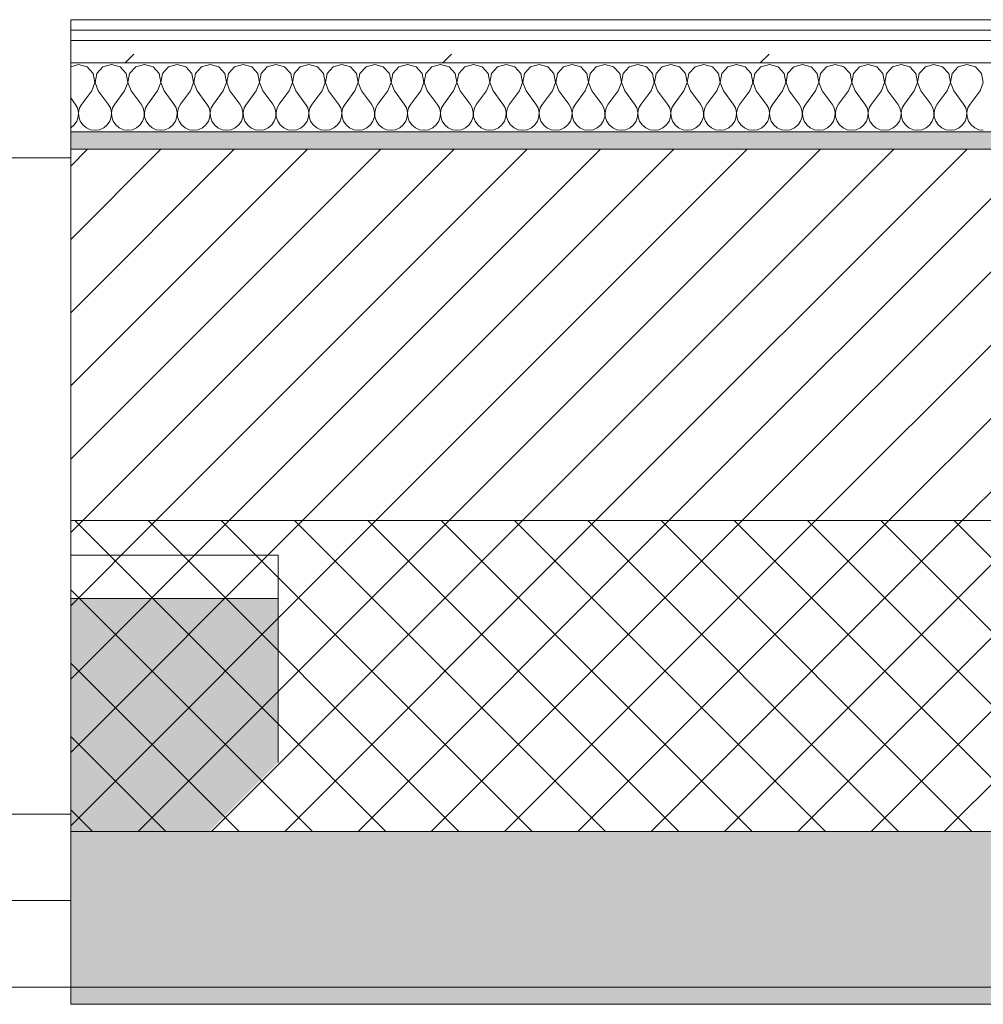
# Model space of a CAD drawing. Header units: millimetres. Extents: x -40968 to 11883, y -17757 to 4746.
# Tile 20 of 227: x -24196 to -23638, y -1699 to -1129. Entities that reach past the tile are written whole.
import ezdxf

# ---------------------------------------------------------------- set-up
doc = ezdxf.new("R2010")
doc.units = ezdxf.units.MM
doc.header["$MEASUREMENT"] = 0
doc.linetypes.add('Wipeout_Contour', pattern=[1000, 0, -1000])
for name, color, linetype in [('12_FAÇ_Façana', 7, 'Continuous'), ('Nuevo_08_E_Envans secs', 7, 'Continuous'), ('Ventanas Archicad', 7, 'Continuous')]:
    doc.layers.add(name, color=color, linetype=linetype)
for name, color, linetype, lineweight, true_color in [('12_FAÇ_Façana_Pluma_Nº__102', 7, 'Continuous', 5, 0xcccccc), ('12_FAÇ_Façana_Pluma_Nº__174', 7, 'Continuous', 13, 0xe4ad2c), ('12_FAÇ_Façana_Pluma_Nº__176', 7, 'Continuous', 15, 0x93a0c6), ('12_FAÇ_Façana_Pluma_Nº__43', 7, 'Continuous', 5, 0xa4a4a6), ('Nuevo_08_E_Envans secs_Pluma_Nº__102', 7, 'Continuous', 5, 0xcccccc), ('Nuevo_08_E_Envans secs_Pluma_Nº__171', 171, 'Continuous', 13, 0xaaaaff), ('Nuevo_08_E_Envans secs_Pluma_Nº__177', 7, 'Continuous', 15, 0xf7e046), ('Ventanas Archicad_Pluma_Nº__23', 7, 'Continuous', 5, 0xa4a4a6), ('Ventanas Archicad_Pluma_Nº__3', 7, 'Continuous', 5, 0xa4a4a4), ('Ventanas Archicad_Pluma_Nº__43', 7, 'Continuous', 5, 0xa4a4a6)]:
    doc.layers.add(name, color=color, linetype=linetype, lineweight=lineweight, true_color=true_color)
for name, color, linetype, lineweight in [('12_FAÇ_Façana_Pluma_Nº__2', 8, 'Continuous', 5), ('12_FAÇ_Façana_Pluma_Nº__7', 7, 'Continuous', 5), ('Nuevo_08_E_Envans secs_Pluma_Nº__1', 7, 'Continuous', 5), ('Ventanas Archicad_Pluma_Nº__7', 7, 'Continuous', 5)]:
    doc.layers.add(name, color=color, linetype=linetype, lineweight=lineweight)
pattern_1 = [(45, (0, 0), (-183.8478, 183.8478), [195, -65]), (45, (7e-14, 183.85), (-183.8478, 183.8478), [195, -65])]

# ---------------------------------------------------------------- blocks, each defined once
blk = doc.blocks.new('Muro_14_1', base_point=(-24166.43, -1193.98))
at = {"layer": '12_FAÇ_Façana_Pluma_Nº__102', "linetype": 'Continuous', "lineweight": 0, "true_color": 0xe5e5e5}
for points in [[(-23108.42, -1598.98), (-24166.43, -1598.98), (-24166.43, -1688.98), (-23108.42, -1688.98)], [(-24166.43, -1698.98), (-20233.93, -1698.98), (-20233.93, -1688.98), (-24166.43, -1688.98)]]:
    blk.add_hatch(color=254, dxfattribs=at).paths.add_polyline_path(points)
at = {"layer": '12_FAÇ_Façana_Pluma_Nº__174', "linetype": 'Continuous', "lineweight": 13, "true_color": 0xe4ad2c}
h = blk.add_hatch(dxfattribs=at)
h.set_pattern_fill('SATE_Aislamiento_0001', color=42, style=0, pattern_type=2)
h.set_pattern_definition([(45, (0, 0), (-21.213203, 21.213203), []), (135, (0, 0), (21.213203, 21.213203), [])])
h.paths.add_polyline_path([(-23108.42, -1418.98), (-24166.43, -1418.98), (-24166.43, -1598.98), (-23108.42, -1598.98)])
at = {"layer": '12_FAÇ_Façana_Pluma_Nº__176', "linetype": 'Continuous', "lineweight": 0, "true_color": 0x495063}
blk.add_hatch(color=251, dxfattribs=at).paths.add_polyline_path([(-23118.42, -1193.98), (-24166.43, -1193.98), (-24166.43, -1203.98), (-23118.42, -1203.98)])
at = {"layer": '12_FAÇ_Façana_Pluma_Nº__2', "linetype": 'Continuous', "lineweight": 5}
h = blk.add_hatch(dxfattribs=at)
h.set_pattern_fill('Ceramic_0001', color=8, style=0, pattern_type=2)
h.set_pattern_definition([(45, (0, 0), (-21.213203, 21.213203), [])])
h.paths.add_polyline_path([(-23108.42, -1203.98), (-24166.43, -1203.98), (-24166.43, -1418.98), (-23108.42, -1418.98)])
at = {"layer": '12_FAÇ_Façana_Pluma_Nº__7', "color": 7, "linetype": 'Continuous', "lineweight": 5}
for p, q in [((-23108.42, -1203.98), (-24166.43, -1203.98)), ((-24166.43, -1418.98), (-23108.42, -1418.98)), ((-24166.43, -1598.98), (-23108.42, -1598.98)), ((-24166.43, -1688.98), (-23108.42, -1688.98))]:
    blk.add_line(p, q, dxfattribs=at)
at = {"layer": '12_FAÇ_Façana_Pluma_Nº__7', "color": 7, "linetype": 'Continuous', "lineweight": 5, "flags": 128}
for points in [[(-23118.42, -1193.98), (-24166.43, -1193.98)], [(-24166.43, -1193.98), (-24166.43, -1698.98)], [(-24166.43, -1698.98), (-20233.93, -1698.98)]]:
    blk.add_lwpolyline(points, dxfattribs=at)
blk = doc.blocks.new('Ventana Vertical Multi-Faja 27_6')
at = {"layer": 'Ventanas Archicad_Pluma_Nº__23', "color": 253, "linetype": 'Continuous', "lineweight": 5, "true_color": 0xa4a4a6}
for p, q in [((-600, 0), (-550, 0)), ((-550, -50), (-600, -50))]:
    blk.add_line(p, q, dxfattribs=at)
at = {"layer": 'Ventanas Archicad_Pluma_Nº__3', "color": 253, "linetype": 'Continuous', "lineweight": 5, "true_color": 0xa4a4a4}
for p, q in [((-600, 50), (600, 50)), ((-600, -430), (600, -430))]:
    blk.add_line(p, q, dxfattribs=at)
at = {"layer": 'Ventanas Archicad_Pluma_Nº__43', "color": 253, "linetype": 'Continuous', "lineweight": 5, "true_color": 0xa4a4a6}
blk.add_line((-600, -200), (-600, -175), dxfattribs=at)
at = {"layer": 'Ventanas Archicad_Pluma_Nº__7', "color": 7, "linetype": 'Continuous', "lineweight": 5}
for p, q in [((-600, 50), (-600, 40)), ((-600, 40), (-600, 0)), ((-600, 40), (-600, 0)), ((-600, 0), (-600, -50)), ((-600, 0), (-600, -50)), ((-600, 0), (-600, -50)), ((-600, 0), (-600, -50)), ((-600, -50), (-600, -80)), ((-600, -50), (-600, -80)), ((-600, -80), (-600, -175)), ((-600, -80), (-600, -175)), ((-600, -200), (-600, -420)), ((-600, -420), (-600, -430))]:
    blk.add_line(p, q, dxfattribs=at)
blk = doc.blocks.new('Muro_17_1', base_point=(-25366.43, -1208.98))
at = {"layer": '12_FAÇ_Façana', "linetype": 'Continuous', "lineweight": 0, "true_color": 0x000000}
h = blk.add_hatch(dxfattribs=at)
h.set_pattern_fill('Yeso_0001', color=18, style=0, pattern_type=2)
h.set_pattern_definition([(0, (0, 0), (0, 75), [0, -75])])
h.paths.add_polyline_path([(-24166.43, -1438.98), (-24166.43, -1463.98), (-24046.43, -1463.98), (-24046.43, -1438.98)])
at = {"layer": '12_FAÇ_Façana_Pluma_Nº__102', "linetype": 'Continuous', "lineweight": 0, "true_color": 0xe5e5e5}
blk.add_hatch(color=254, dxfattribs=at).paths.add_polyline_path([(-24046.43, -1558.98), (-24046.43, -1463.98), (-24166.43, -1463.98), (-24166.43, -1678.98)])
at = {"layer": '12_FAÇ_Façana_Pluma_Nº__43', "color": 253, "linetype": 'Continuous', "lineweight": 5, "true_color": 0xa4a4a6}
for p, q in [((-24166.43, -1438.98), (-24166.43, -1463.98)), ((-24046.43, -1438.98), (-24166.43, -1438.98)), ((-24046.43, -1463.98), (-24046.43, -1438.98)), ((-24166.43, -1463.98), (-24046.43, -1463.98))]:
    blk.add_line(p, q, dxfattribs=at)
at = {"layer": '12_FAÇ_Façana_Pluma_Nº__7', "color": 7, "linetype": 'Continuous', "lineweight": 5}
for p, q in [((-24166.43, -1218.98), (-24166.43, -1208.98)), ((-24166.43, -1438.98), (-24166.43, -1218.98)), ((-24166.43, -1558.98), (-24166.43, -1463.98)), ((-24166.43, -1558.98), (-24166.43, -1463.98)), ((-24046.43, -1558.98), (-24046.43, -1463.98)), ((-24166.43, -1588.98), (-24166.43, -1558.98)), ((-24166.43, -1588.98), (-24166.43, -1558.98)), ((-24166.43, -1638.98), (-24166.43, -1588.98)), ((-24166.43, -1638.98), (-24166.43, -1588.98)), ((-24166.43, -1678.98), (-24166.43, -1638.98)), ((-24166.43, -1678.98), (-24166.43, -1638.98)), ((-24166.43, -1688.98), (-24166.43, -1678.98))]:
    blk.add_line(p, q, dxfattribs=at)
at = {"layer": 'Ventanas Archicad', "color": 253, "linetype": 'Continuous', "lineweight": 5, "true_color": 0xa4a4a6, "zscale": 1000, "rotation": 180}
blk.add_blockref('Ventana Vertical Multi-Faja 27_6', (-24766.43, -1638.98), dxfattribs=at)
blk = doc.blocks.new('*X481')
at = {"layer": 'Nuevo_08_E_Envans secs_Pluma_Nº__102', "color": 254, "linetype": 'Continuous', "lineweight": 5, "true_color": 0xcccccc}
for p, q in [((-24161.9, -1154.93), (-24166.43, -1156.21)), ((-24156.9, -1156.35), (-24161.9, -1154.93)), ((-24153.39, -1160.19), (-24156.9, -1156.35)), ((-24147.86, -1156.35), (-24151.38, -1160.19)), ((-24142.86, -1154.93), (-24147.86, -1156.35)), ((-24137.85, -1156.35), (-24142.86, -1154.93)), ((-24134.34, -1160.19), (-24137.85, -1156.35)), ((-24128.82, -1156.35), (-24132.33, -1160.19)), ((-24123.81, -1154.93), (-24128.82, -1156.35)), ((-24118.8, -1156.35), (-24123.81, -1154.93)), ((-24115.29, -1160.19), (-24118.8, -1156.35)), ((-24109.77, -1156.35), (-24113.28, -1160.19)), ((-24104.76, -1154.93), (-24109.77, -1156.35)), ((-24099.75, -1156.35), (-24104.76, -1154.93)), ((-24096.24, -1160.19), (-24099.75, -1156.35)), ((-24090.72, -1156.35), (-24094.23, -1160.19)), ((-24085.71, -1154.93), (-24090.72, -1156.35)), ((-24080.71, -1156.35), (-24085.71, -1154.93)), ((-24077.2, -1160.19), (-24080.71, -1156.35)), ((-24071.67, -1156.35), (-24075.19, -1160.19)), ((-24066.67, -1154.93), (-24071.67, -1156.35)), ((-24061.66, -1156.35), (-24066.67, -1154.93)), ((-24058.15, -1160.19), (-24061.66, -1156.35)), ((-24052.63, -1156.35), (-24056.14, -1160.19)), ((-24047.62, -1154.93), (-24052.63, -1156.35)), ((-24042.61, -1156.35), (-24047.62, -1154.93)), ((-24039.1, -1160.19), (-24042.61, -1156.35)), ((-24033.58, -1156.35), (-24037.09, -1160.19)), ((-24028.57, -1154.93), (-24033.58, -1156.35)), ((-24023.56, -1156.35), (-24028.57, -1154.93)), ((-24020.05, -1160.19), (-24023.56, -1156.35)), ((-24014.53, -1156.35), (-24018.04, -1160.19)), ((-24009.52, -1154.93), (-24014.53, -1156.35)), ((-24004.52, -1156.35), (-24009.52, -1154.93)), ((-24001.01, -1160.19), (-24004.52, -1156.35)), ((-23995.48, -1156.35), (-23998.99, -1160.19)), ((-23990.48, -1154.93), (-23995.48, -1156.35)), ((-23985.47, -1156.35), (-23990.48, -1154.93)), ((-23981.96, -1160.19), (-23985.47, -1156.35)), ((-23976.44, -1156.35), (-23979.95, -1160.19)), ((-23971.43, -1154.93), (-23976.44, -1156.35)), ((-23966.42, -1156.35), (-23971.43, -1154.93)), ((-23962.91, -1160.19), (-23966.42, -1156.35)), ((-23957.39, -1156.35), (-23960.9, -1160.19)), ((-23952.38, -1154.93), (-23957.39, -1156.35)), ((-23947.37, -1156.35), (-23952.38, -1154.93)), ((-23943.86, -1160.19), (-23947.37, -1156.35)), ((-23938.34, -1156.35), (-23941.85, -1160.19)), ((-23933.33, -1154.93), (-23938.34, -1156.35)), ((-23928.33, -1156.35), (-23933.33, -1154.93)), ((-23924.81, -1160.19), (-23928.33, -1156.35)), ((-23919.29, -1156.35), (-23922.8, -1160.19)), ((-23914.29, -1154.93), (-23919.29, -1156.35)), ((-23909.28, -1156.35), (-23914.29, -1154.93)), ((-23905.77, -1160.19), (-23909.28, -1156.35)), ((-23900.25, -1156.35), (-23903.76, -1160.19)), ((-23895.24, -1154.93), (-23900.25, -1156.35)), ((-23890.23, -1156.35), (-23895.24, -1154.93)), ((-23886.72, -1160.19), (-23890.23, -1156.35)), ((-23881.2, -1156.35), (-23884.71, -1160.19)), ((-23876.19, -1154.93), (-23881.2, -1156.35)), ((-23871.18, -1156.35), (-23876.19, -1154.93)), ((-23867.67, -1160.19), (-23871.18, -1156.35)), ((-23862.15, -1156.35), (-23865.66, -1160.19)), ((-23857.14, -1154.93), (-23862.15, -1156.35)), ((-23852.14, -1156.35), (-23857.14, -1154.93)), ((-23848.62, -1160.19), (-23852.14, -1156.35)), ((-23843.1, -1156.35), (-23846.61, -1160.19)), ((-23838.1, -1154.93), (-23843.1, -1156.35)), ((-23833.09, -1156.35), (-23838.1, -1154.93)), ((-23829.58, -1160.19), (-23833.09, -1156.35)), ((-23824.05, -1156.35), (-23827.57, -1160.19)), ((-23819.05, -1154.93), (-23824.05, -1156.35)), ((-23814.04, -1156.35), (-23819.05, -1154.93)), ((-23810.53, -1160.19), (-23814.04, -1156.35)), ((-23805.01, -1156.35), (-23808.52, -1160.19)), ((-23800, -1154.93), (-23805.01, -1156.35)), ((-23794.99, -1156.35), (-23800, -1154.93)), ((-23791.48, -1160.19), (-23794.99, -1156.35)), ((-23785.96, -1156.35), (-23789.47, -1160.19)), ((-23780.95, -1154.93), (-23785.96, -1156.35)), ((-23775.95, -1156.35), (-23780.95, -1154.93)), ((-23772.43, -1160.19), (-23775.95, -1156.35)), ((-23766.91, -1156.35), (-23770.42, -1160.19)), ((-23761.9, -1154.93), (-23766.91, -1156.35)), ((-23756.9, -1156.35), (-23761.9, -1154.93)), ((-23753.39, -1160.19), (-23756.9, -1156.35)), ((-23747.86, -1156.35), (-23751.38, -1160.19)), ((-23742.86, -1154.93), (-23747.86, -1156.35)), ((-23737.85, -1156.35), (-23742.86, -1154.93)), ((-23734.34, -1160.19), (-23737.85, -1156.35)), ((-23728.82, -1156.35), (-23732.33, -1160.19)), ((-23723.81, -1154.93), (-23728.82, -1156.35)), ((-23718.8, -1156.35), (-23723.81, -1154.93)), ((-23715.29, -1160.19), (-23718.8, -1156.35)), ((-23709.77, -1156.35), (-23713.28, -1160.19)), ((-23704.76, -1154.93), (-23709.77, -1156.35)), ((-23699.75, -1156.35), (-23704.76, -1154.93)), ((-23696.24, -1160.19), (-23699.75, -1156.35)), ((-23690.72, -1156.35), (-23694.23, -1160.19)), ((-23685.71, -1154.93), (-23690.72, -1156.35)), ((-23680.71, -1156.35), (-23685.71, -1154.93)), ((-23677.2, -1160.19), (-23680.71, -1156.35)), ((-23671.67, -1156.35), (-23675.19, -1160.19)), ((-23666.67, -1154.93), (-23671.67, -1156.35)), ((-23661.66, -1156.35), (-23666.67, -1154.93)), ((-23658.15, -1160.19), (-23661.66, -1156.35)), ((-23652.63, -1156.35), (-23656.14, -1160.19)), ((-23647.62, -1154.93), (-23652.63, -1156.35)), ((-23642.61, -1156.35), (-23647.62, -1154.93)), ((-23639.1, -1160.19), (-23642.61, -1156.35)), ((-24152.42, -1165.31), (-24153.39, -1160.19)), ((-24151.38, -1160.19), (-24152.34, -1165.31)), ((-24133.37, -1165.31), (-24134.34, -1160.19)), ((-24132.33, -1160.19), (-24133.29, -1165.31)), ((-24114.32, -1165.31), (-24115.29, -1160.19)), ((-24113.28, -1160.19), (-24114.25, -1165.31)), ((-24095.28, -1165.31), (-24096.24, -1160.19)), ((-24094.23, -1160.19), (-24095.2, -1165.31)), ((-24076.23, -1165.31), (-24077.2, -1160.19)), ((-24075.19, -1160.19), (-24076.15, -1165.31)), ((-24057.18, -1165.31), (-24058.15, -1160.19)), ((-24056.14, -1160.19), (-24057.1, -1165.31)), ((-24038.13, -1165.31), (-24039.1, -1160.19)), ((-24037.09, -1160.19), (-24038.06, -1165.31)), ((-24019.09, -1165.31), (-24020.05, -1160.19)), ((-24018.04, -1160.19), (-24019.01, -1165.31)), ((-24000.04, -1165.31), (-24001.01, -1160.19)), ((-23998.99, -1160.19), (-23999.96, -1165.31)), ((-23980.99, -1165.31), (-23981.96, -1160.19)), ((-23979.95, -1160.19), (-23980.91, -1165.31)), ((-23961.94, -1165.31), (-23962.91, -1160.19)), ((-23960.9, -1160.19), (-23961.87, -1165.31)), ((-23942.9, -1165.31), (-23943.86, -1160.19)), ((-23941.85, -1160.19), (-23942.82, -1165.31)), ((-23923.85, -1165.31), (-23924.81, -1160.19)), ((-23922.8, -1160.19), (-23923.77, -1165.31)), ((-23904.8, -1165.31), (-23905.77, -1160.19)), ((-23903.76, -1160.19), (-23904.72, -1165.31)), ((-23885.75, -1165.31), (-23886.72, -1160.19)), ((-23884.71, -1160.19), (-23885.68, -1165.31)), ((-23866.71, -1165.31), (-23867.67, -1160.19)), ((-23865.66, -1160.19), (-23866.63, -1165.31)), ((-23847.66, -1165.31), (-23848.62, -1160.19)), ((-23846.61, -1160.19), (-23847.58, -1165.31)), ((-23828.61, -1165.31), (-23829.58, -1160.19)), ((-23827.57, -1160.19), (-23828.53, -1165.31)), ((-23809.56, -1165.31), (-23810.53, -1160.19)), ((-23808.52, -1160.19), (-23809.49, -1165.31)), ((-23790.51, -1165.31), (-23791.48, -1160.19)), ((-23789.47, -1160.19), (-23790.44, -1165.31)), ((-23771.47, -1165.31), (-23772.43, -1160.19)), ((-23770.42, -1160.19), (-23771.39, -1165.31)), ((-23752.42, -1165.31), (-23753.39, -1160.19)), ((-23751.38, -1160.19), (-23752.34, -1165.31)), ((-23733.37, -1165.31), (-23734.34, -1160.19)), ((-23732.33, -1160.19), (-23733.29, -1165.31)), ((-23714.32, -1165.31), (-23715.29, -1160.19)), ((-23713.28, -1160.19), (-23714.25, -1165.31)), ((-23695.28, -1165.31), (-23696.24, -1160.19)), ((-23694.23, -1160.19), (-23695.2, -1165.31)), ((-23676.23, -1165.31), (-23677.2, -1160.19)), ((-23675.19, -1160.19), (-23676.15, -1165.31)), ((-23657.18, -1165.31), (-23658.15, -1160.19)), ((-23656.14, -1160.19), (-23657.1, -1165.31)), ((-23638.13, -1165.31), (-23639.1, -1160.19)), ((-24154.29, -1170.17), (-24152.42, -1165.31)), ((-24152.34, -1165.31), (-24150.48, -1170.17)), ((-24135.24, -1170.17), (-24133.37, -1165.31)), ((-24133.29, -1165.31), (-24131.43, -1170.17)), ((-24116.19, -1170.17), (-24114.32, -1165.31)), ((-24114.25, -1165.31), (-24112.38, -1170.17)), ((-24097.14, -1170.17), (-24095.28, -1165.31)), ((-24095.2, -1165.31), (-24093.33, -1170.17)), ((-24078.1, -1170.17), (-24076.23, -1165.31)), ((-24076.15, -1165.31), (-24074.29, -1170.17)), ((-24059.05, -1170.17), (-24057.18, -1165.31)), ((-24057.1, -1165.31), (-24055.24, -1170.17)), ((-24040, -1170.17), (-24038.13, -1165.31)), ((-24038.06, -1165.31), (-24036.19, -1170.17)), ((-24020.95, -1170.17), (-24019.09, -1165.31)), ((-24019.01, -1165.31), (-24017.14, -1170.17)), ((-24001.9, -1170.17), (-24000.04, -1165.31)), ((-23999.96, -1165.31), (-23998.1, -1170.17)), ((-23982.86, -1170.17), (-23980.99, -1165.31)), ((-23980.91, -1165.31), (-23979.05, -1170.17)), ((-23963.81, -1170.17), (-23961.94, -1165.31)), ((-23961.87, -1165.31), (-23960, -1170.17)), ((-23944.76, -1170.17), (-23942.9, -1165.31)), ((-23942.82, -1165.31), (-23940.95, -1170.17)), ((-23925.71, -1170.17), (-23923.85, -1165.31)), ((-23923.77, -1165.31), (-23921.9, -1170.17)), ((-23906.67, -1170.17), (-23904.8, -1165.31)), ((-23904.72, -1165.31), (-23902.86, -1170.17)), ((-23887.62, -1170.17), (-23885.75, -1165.31)), ((-23885.68, -1165.31), (-23883.81, -1170.17)), ((-23868.57, -1170.17), (-23866.71, -1165.31)), ((-23866.63, -1165.31), (-23864.76, -1170.17)), ((-23849.52, -1170.17), (-23847.66, -1165.31)), ((-23847.58, -1165.31), (-23845.71, -1170.17)), ((-23830.48, -1170.17), (-23828.61, -1165.31)), ((-23828.53, -1165.31), (-23826.67, -1170.17)), ((-23811.43, -1170.17), (-23809.56, -1165.31)), ((-23809.49, -1165.31), (-23807.62, -1170.17)), ((-23792.38, -1170.17), (-23790.51, -1165.31)), ((-23790.44, -1165.31), (-23788.57, -1170.17)), ((-23773.33, -1170.17), (-23771.47, -1165.31)), ((-23771.39, -1165.31), (-23769.52, -1170.17)), ((-23754.29, -1170.17), (-23752.42, -1165.31)), ((-23752.34, -1165.31), (-23750.48, -1170.17)), ((-23735.24, -1170.17), (-23733.37, -1165.31)), ((-23733.29, -1165.31), (-23731.43, -1170.17)), ((-23716.19, -1170.17), (-23714.32, -1165.31)), ((-23714.25, -1165.31), (-23712.38, -1170.17)), ((-23697.14, -1170.17), (-23695.28, -1165.31)), ((-23695.2, -1165.31), (-23693.33, -1170.17)), ((-23678.1, -1170.17), (-23676.23, -1165.31)), ((-23676.15, -1165.31), (-23674.29, -1170.17)), ((-23659.05, -1170.17), (-23657.18, -1165.31)), ((-23657.1, -1165.31), (-23655.24, -1170.17)), ((-23640, -1170.17), (-23638.13, -1165.31)), ((-24154.29, -1170.17), (-24160, -1177.79)), ((-24150.48, -1170.17), (-24144.76, -1177.79)), ((-24135.24, -1170.17), (-24140.95, -1177.79)), ((-24131.43, -1170.17), (-24125.71, -1177.79)), ((-24116.19, -1170.17), (-24121.9, -1177.79)), ((-24112.38, -1170.17), (-24106.67, -1177.79)), ((-24097.14, -1170.17), (-24102.86, -1177.79)), ((-24093.33, -1170.17), (-24087.62, -1177.79)), ((-24078.1, -1170.17), (-24083.81, -1177.79)), ((-24074.29, -1170.17), (-24068.57, -1177.79)), ((-24059.05, -1170.17), (-24064.76, -1177.79)), ((-24055.24, -1170.17), (-24049.52, -1177.79)), ((-24040, -1170.17), (-24045.71, -1177.79)), ((-24036.19, -1170.17), (-24030.48, -1177.79)), ((-24020.95, -1170.17), (-24026.67, -1177.79)), ((-24017.14, -1170.17), (-24011.43, -1177.79)), ((-24001.9, -1170.17), (-24007.62, -1177.79)), ((-23998.1, -1170.17), (-23992.38, -1177.79)), ((-23982.86, -1170.17), (-23988.57, -1177.79)), ((-23979.05, -1170.17), (-23973.33, -1177.79)), ((-23963.81, -1170.17), (-23969.52, -1177.79)), ((-23960, -1170.17), (-23954.29, -1177.79)), ((-23944.76, -1170.17), (-23950.48, -1177.79)), ((-23940.95, -1170.17), (-23935.24, -1177.79)), ((-23925.71, -1170.17), (-23931.43, -1177.79)), ((-23921.9, -1170.17), (-23916.19, -1177.79)), ((-23906.67, -1170.17), (-23912.38, -1177.79)), ((-23902.86, -1170.17), (-23897.14, -1177.79)), ((-23887.62, -1170.17), (-23893.33, -1177.79)), ((-23883.81, -1170.17), (-23878.1, -1177.79)), ((-23868.57, -1170.17), (-23874.29, -1177.79)), ((-23864.76, -1170.17), (-23859.05, -1177.79)), ((-23849.52, -1170.17), (-23855.24, -1177.79)), ((-23845.71, -1170.17), (-23840, -1177.79)), ((-23830.48, -1170.17), (-23836.19, -1177.79)), ((-23826.67, -1170.17), (-23820.95, -1177.79)), ((-23811.43, -1170.17), (-23817.14, -1177.79)), ((-23807.62, -1170.17), (-23801.9, -1177.79)), ((-23792.38, -1170.17), (-23798.1, -1177.79)), ((-23788.57, -1170.17), (-23782.86, -1177.79)), ((-23773.33, -1170.17), (-23779.05, -1177.79)), ((-23769.52, -1170.17), (-23763.81, -1177.79)), ((-23754.29, -1170.17), (-23760, -1177.79)), ((-23750.48, -1170.17), (-23744.76, -1177.79)), ((-23735.24, -1170.17), (-23740.95, -1177.79)), ((-23731.43, -1170.17), (-23725.71, -1177.79)), ((-23716.19, -1170.17), (-23721.9, -1177.79)), ((-23712.38, -1170.17), (-23706.67, -1177.79)), ((-23697.14, -1170.17), (-23702.86, -1177.79)), ((-23693.33, -1170.17), (-23687.62, -1177.79)), ((-23678.1, -1170.17), (-23683.81, -1177.79)), ((-23674.29, -1170.17), (-23668.57, -1177.79)), ((-23659.05, -1170.17), (-23664.76, -1177.79)), ((-23655.24, -1170.17), (-23649.52, -1177.79)), ((-23640, -1170.17), (-23645.71, -1177.79)), ((-24166.43, -1174.29), (-24163.81, -1177.79)), ((-24162.54, -1180.08), (-24163.81, -1177.79)), ((-24160, -1177.79), (-24161.27, -1180.08)), ((-24143.49, -1180.08), (-24144.76, -1177.79)), ((-24140.95, -1177.79), (-24142.22, -1180.08)), ((-24124.44, -1180.08), (-24125.71, -1177.79)), ((-24121.9, -1177.79), (-24123.18, -1180.08)), ((-24105.4, -1180.08), (-24106.67, -1177.79)), ((-24102.86, -1177.79), (-24104.13, -1180.08)), ((-24086.35, -1180.08), (-24087.62, -1177.79)), ((-24083.81, -1177.79), (-24085.08, -1180.08)), ((-24067.3, -1180.08), (-24068.57, -1177.79)), ((-24064.76, -1177.79), (-24066.03, -1180.08)), ((-24048.25, -1180.08), (-24049.52, -1177.79)), ((-24045.71, -1177.79), (-24046.99, -1180.08)), ((-24029.2, -1180.08), (-24030.48, -1177.79)), ((-24026.67, -1177.79), (-24027.94, -1180.08)), ((-24010.16, -1180.08), (-24011.43, -1177.79)), ((-24007.62, -1177.79), (-24008.89, -1180.08)), ((-23991.11, -1180.08), (-23992.38, -1177.79)), ((-23988.57, -1177.79), (-23989.84, -1180.08)), ((-23972.06, -1180.08), (-23973.33, -1177.79)), ((-23969.52, -1177.79), (-23970.8, -1180.08)), ((-23953.01, -1180.08), (-23954.29, -1177.79)), ((-23950.48, -1177.79), (-23951.75, -1180.08)), ((-23933.97, -1180.08), (-23935.24, -1177.79)), ((-23931.43, -1177.79), (-23932.7, -1180.08)), ((-23914.92, -1180.08), (-23916.19, -1177.79)), ((-23912.38, -1177.79), (-23913.65, -1180.08)), ((-23895.87, -1180.08), (-23897.14, -1177.79)), ((-23893.33, -1177.79), (-23894.6, -1180.08)), ((-23876.82, -1180.08), (-23878.1, -1177.79)), ((-23874.29, -1177.79), (-23875.56, -1180.08)), ((-23857.78, -1180.08), (-23859.05, -1177.79)), ((-23855.24, -1177.79), (-23856.51, -1180.08)), ((-23838.73, -1180.08), (-23840, -1177.79)), ((-23836.19, -1177.79), (-23837.46, -1180.08)), ((-23819.68, -1180.08), (-23820.95, -1177.79)), ((-23817.14, -1177.79), (-23818.41, -1180.08)), ((-23800.63, -1180.08), (-23801.9, -1177.79)), ((-23798.1, -1177.79), (-23799.37, -1180.08)), ((-23781.59, -1180.08), (-23782.86, -1177.79)), ((-23779.05, -1177.79), (-23780.32, -1180.08)), ((-23762.54, -1180.08), (-23763.81, -1177.79)), ((-23760, -1177.79), (-23761.27, -1180.08)), ((-23743.49, -1180.08), (-23744.76, -1177.79)), ((-23740.95, -1177.79), (-23742.22, -1180.08)), ((-23724.44, -1180.08), (-23725.71, -1177.79)), ((-23721.9, -1177.79), (-23723.18, -1180.08)), ((-23705.4, -1180.08), (-23706.67, -1177.79)), ((-23702.86, -1177.79), (-23704.13, -1180.08)), ((-23686.35, -1180.08), (-23687.62, -1177.79)), ((-23683.81, -1177.79), (-23685.08, -1180.08)), ((-23667.3, -1180.08), (-23668.57, -1177.79)), ((-23664.76, -1177.79), (-23666.03, -1180.08)), ((-23648.25, -1180.08), (-23649.52, -1177.79)), ((-23645.71, -1177.79), (-23646.99, -1180.08)), ((-24162.91, -1187.76), (-24162.07, -1185.27)), ((-24161.94, -1182.64), (-24162.54, -1180.08)), ((-24162.07, -1185.27), (-24161.94, -1182.64)), ((-24161.27, -1180.08), (-24161.87, -1182.64)), ((-24161.87, -1182.64), (-24161.74, -1185.27)), ((-24161.74, -1185.27), (-24160.9, -1187.76)), ((-24143.86, -1187.76), (-24143.02, -1185.27)), ((-24142.9, -1182.64), (-24143.49, -1180.08)), ((-24143.02, -1185.27), (-24142.9, -1182.64)), ((-24142.22, -1180.08), (-24142.82, -1182.64)), ((-24142.82, -1182.64), (-24142.69, -1185.27)), ((-24142.69, -1185.27), (-24141.85, -1187.76)), ((-24124.81, -1187.76), (-24123.98, -1185.27)), ((-24123.85, -1182.64), (-24124.44, -1180.08)), ((-24123.98, -1185.27), (-24123.85, -1182.64)), ((-24123.18, -1180.08), (-24123.77, -1182.64)), ((-24123.77, -1182.64), (-24123.64, -1185.27)), ((-24123.64, -1185.27), (-24122.8, -1187.76)), ((-24105.77, -1187.76), (-24104.93, -1185.27)), ((-24104.8, -1182.64), (-24105.4, -1180.08)), ((-24104.93, -1185.27), (-24104.8, -1182.64)), ((-24104.13, -1180.08), (-24104.72, -1182.64)), ((-24104.72, -1182.64), (-24104.6, -1185.27)), ((-24104.6, -1185.27), (-24103.76, -1187.76)), ((-24086.72, -1187.76), (-24085.88, -1185.27)), ((-24085.75, -1182.64), (-24086.35, -1180.08)), ((-24085.88, -1185.27), (-24085.75, -1182.64)), ((-24085.08, -1180.08), (-24085.68, -1182.64)), ((-24085.68, -1182.64), (-24085.55, -1185.27)), ((-24085.55, -1185.27), (-24084.71, -1187.76)), ((-24067.67, -1187.76), (-24066.83, -1185.27)), ((-24066.71, -1182.64), (-24067.3, -1180.08)), ((-24066.83, -1185.27), (-24066.71, -1182.64)), ((-24066.03, -1180.08), (-24066.63, -1182.64)), ((-24066.63, -1182.64), (-24066.5, -1185.27)), ((-24066.5, -1185.27), (-24065.66, -1187.76)), ((-24048.62, -1187.76), (-24047.78, -1185.27)), ((-24047.66, -1182.64), (-24048.25, -1180.08)), ((-24047.78, -1185.27), (-24047.66, -1182.64)), ((-24046.99, -1180.08), (-24047.58, -1182.64)), ((-24047.58, -1182.64), (-24047.45, -1185.27)), ((-24047.45, -1185.27), (-24046.61, -1187.76)), ((-24029.58, -1187.76), (-24028.74, -1185.27)), ((-24028.61, -1182.64), (-24029.2, -1180.08)), ((-24028.74, -1185.27), (-24028.61, -1182.64)), ((-24027.94, -1180.08), (-24028.53, -1182.64)), ((-24028.53, -1182.64), (-24028.41, -1185.27)), ((-24028.41, -1185.27), (-24027.57, -1187.76)), ((-24010.53, -1187.76), (-24009.69, -1185.27)), ((-24009.56, -1182.64), (-24010.16, -1180.08)), ((-24009.69, -1185.27), (-24009.56, -1182.64)), ((-24008.89, -1180.08), (-24009.49, -1182.64)), ((-24009.49, -1182.64), (-24009.36, -1185.27)), ((-24009.36, -1185.27), (-24008.52, -1187.76)), ((-23991.48, -1187.76), (-23990.64, -1185.27)), ((-23990.51, -1182.64), (-23991.11, -1180.08)), ((-23990.64, -1185.27), (-23990.51, -1182.64)), ((-23989.84, -1180.08), (-23990.44, -1182.64)), ((-23990.44, -1182.64), (-23990.31, -1185.27)), ((-23990.31, -1185.27), (-23989.47, -1187.76)), ((-23972.43, -1187.76), (-23971.59, -1185.27)), ((-23971.47, -1182.64), (-23972.06, -1180.08)), ((-23971.59, -1185.27), (-23971.47, -1182.64)), ((-23970.8, -1180.08), (-23971.39, -1182.64)), ((-23971.39, -1182.64), (-23971.26, -1185.27)), ((-23971.26, -1185.27), (-23970.42, -1187.76)), ((-23953.39, -1187.76), (-23952.55, -1185.27)), ((-23952.42, -1182.64), (-23953.01, -1180.08)), ((-23952.55, -1185.27), (-23952.42, -1182.64)), ((-23951.75, -1180.08), (-23952.34, -1182.64)), ((-23952.34, -1182.64), (-23952.22, -1185.27)), ((-23952.22, -1185.27), (-23951.38, -1187.76)), ((-23934.34, -1187.76), (-23933.5, -1185.27)), ((-23933.37, -1182.64), (-23933.97, -1180.08)), ((-23933.5, -1185.27), (-23933.37, -1182.64)), ((-23932.7, -1180.08), (-23933.29, -1182.64)), ((-23933.29, -1182.64), (-23933.17, -1185.27)), ((-23933.17, -1185.27), (-23932.33, -1187.76)), ((-23915.29, -1187.76), (-23914.45, -1185.27)), ((-23914.32, -1182.64), (-23914.92, -1180.08)), ((-23914.45, -1185.27), (-23914.32, -1182.64)), ((-23913.65, -1180.08), (-23914.25, -1182.64)), ((-23914.25, -1182.64), (-23914.12, -1185.27)), ((-23914.12, -1185.27), (-23913.28, -1187.76)), ((-23896.24, -1187.76), (-23895.4, -1185.27)), ((-23895.28, -1182.64), (-23895.87, -1180.08)), ((-23895.4, -1185.27), (-23895.28, -1182.64)), ((-23894.6, -1180.08), (-23895.2, -1182.64)), ((-23895.2, -1182.64), (-23895.07, -1185.27)), ((-23895.07, -1185.27), (-23894.23, -1187.76)), ((-23877.2, -1187.76), (-23876.36, -1185.27)), ((-23876.23, -1182.64), (-23876.82, -1180.08)), ((-23876.36, -1185.27), (-23876.23, -1182.64)), ((-23875.56, -1180.08), (-23876.15, -1182.64)), ((-23876.15, -1182.64), (-23876.02, -1185.27)), ((-23876.02, -1185.27), (-23875.19, -1187.76)), ((-23858.15, -1187.76), (-23857.31, -1185.27)), ((-23857.18, -1182.64), (-23857.78, -1180.08)), ((-23857.31, -1185.27), (-23857.18, -1182.64)), ((-23856.51, -1180.08), (-23857.1, -1182.64)), ((-23857.1, -1182.64), (-23856.98, -1185.27)), ((-23856.98, -1185.27), (-23856.14, -1187.76)), ((-23839.1, -1187.76), (-23838.26, -1185.27)), ((-23838.13, -1182.64), (-23838.73, -1180.08)), ((-23838.26, -1185.27), (-23838.13, -1182.64)), ((-23837.46, -1180.08), (-23838.06, -1182.64)), ((-23838.06, -1182.64), (-23837.93, -1185.27)), ((-23837.93, -1185.27), (-23837.09, -1187.76)), ((-23820.05, -1187.76), (-23819.21, -1185.27)), ((-23819.09, -1182.64), (-23819.68, -1180.08)), ((-23819.21, -1185.27), (-23819.09, -1182.64)), ((-23818.41, -1180.08), (-23819.01, -1182.64)), ((-23819.01, -1182.64), (-23818.88, -1185.27)), ((-23818.88, -1185.27), (-23818.04, -1187.76)), ((-23801.01, -1187.76), (-23800.17, -1185.27)), ((-23800.04, -1182.64), (-23800.63, -1180.08)), ((-23800.17, -1185.27), (-23800.04, -1182.64)), ((-23799.37, -1180.08), (-23799.96, -1182.64)), ((-23799.96, -1182.64), (-23799.83, -1185.27)), ((-23799.83, -1185.27), (-23798.99, -1187.76)), ((-23781.96, -1187.76), (-23781.12, -1185.27)), ((-23780.99, -1182.64), (-23781.59, -1180.08)), ((-23781.12, -1185.27), (-23780.99, -1182.64)), ((-23780.32, -1180.08), (-23780.91, -1182.64)), ((-23780.91, -1182.64), (-23780.79, -1185.27)), ((-23780.79, -1185.27), (-23779.95, -1187.76)), ((-23762.91, -1187.76), (-23762.07, -1185.27)), ((-23761.94, -1182.64), (-23762.54, -1180.08)), ((-23762.07, -1185.27), (-23761.94, -1182.64)), ((-23761.27, -1180.08), (-23761.87, -1182.64)), ((-23761.87, -1182.64), (-23761.74, -1185.27)), ((-23761.74, -1185.27), (-23760.9, -1187.76)), ((-23743.86, -1187.76), (-23743.02, -1185.27)), ((-23742.9, -1182.64), (-23743.49, -1180.08)), ((-23743.02, -1185.27), (-23742.9, -1182.64)), ((-23742.22, -1180.08), (-23742.82, -1182.64)), ((-23742.82, -1182.64), (-23742.69, -1185.27)), ((-23742.69, -1185.27), (-23741.85, -1187.76)), ((-23724.81, -1187.76), (-23723.98, -1185.27)), ((-23723.85, -1182.64), (-23724.44, -1180.08)), ((-23723.98, -1185.27), (-23723.85, -1182.64)), ((-23723.18, -1180.08), (-23723.77, -1182.64)), ((-23723.77, -1182.64), (-23723.64, -1185.27)), ((-23723.64, -1185.27), (-23722.8, -1187.76)), ((-23705.77, -1187.76), (-23704.93, -1185.27)), ((-23704.8, -1182.64), (-23705.4, -1180.08)), ((-23704.93, -1185.27), (-23704.8, -1182.64)), ((-23704.13, -1180.08), (-23704.72, -1182.64)), ((-23704.72, -1182.64), (-23704.6, -1185.27)), ((-23704.6, -1185.27), (-23703.76, -1187.76)), ((-23686.72, -1187.76), (-23685.88, -1185.27)), ((-23685.75, -1182.64), (-23686.35, -1180.08)), ((-23685.88, -1185.27), (-23685.75, -1182.64)), ((-23685.08, -1180.08), (-23685.68, -1182.64)), ((-23685.68, -1182.64), (-23685.55, -1185.27)), ((-23685.55, -1185.27), (-23684.71, -1187.76)), ((-23667.67, -1187.76), (-23666.83, -1185.27)), ((-23666.71, -1182.64), (-23667.3, -1180.08)), ((-23666.83, -1185.27), (-23666.71, -1182.64)), ((-23666.03, -1180.08), (-23666.63, -1182.64)), ((-23666.63, -1182.64), (-23666.5, -1185.27)), ((-23666.5, -1185.27), (-23665.66, -1187.76)), ((-23648.62, -1187.76), (-23647.78, -1185.27)), ((-23647.66, -1182.64), (-23648.25, -1180.08)), ((-23647.78, -1185.27), (-23647.66, -1182.64)), ((-23646.99, -1180.08), (-23647.58, -1182.64)), ((-23647.58, -1182.64), (-23647.45, -1185.27)), ((-23647.45, -1185.27), (-23646.61, -1187.76)), ((-24166.42, -1191.6), (-24164.4, -1189.92)), ((-24164.4, -1189.92), (-24162.91, -1187.76)), ((-24160.9, -1187.76), (-24159.41, -1189.92)), ((-24159.41, -1189.92), (-24157.39, -1191.6)), ((-24147.37, -1191.6), (-24145.35, -1189.92)), ((-24145.35, -1189.92), (-24143.86, -1187.76)), ((-24141.85, -1187.76), (-24140.36, -1189.92)), ((-24140.36, -1189.92), (-24138.34, -1191.6)), ((-24128.33, -1191.6), (-24126.3, -1189.92)), ((-24126.3, -1189.92), (-24124.81, -1187.76)), ((-24122.8, -1187.76), (-24121.32, -1189.92)), ((-24121.32, -1189.92), (-24119.29, -1191.6)), ((-24109.28, -1191.6), (-24107.26, -1189.92)), ((-24107.26, -1189.92), (-24105.77, -1187.76)), ((-24103.76, -1187.76), (-24102.27, -1189.92)), ((-24102.27, -1189.92), (-24100.25, -1191.6)), ((-24090.23, -1191.6), (-24088.21, -1189.92)), ((-24088.21, -1189.92), (-24086.72, -1187.76)), ((-24084.71, -1187.76), (-24083.22, -1189.92)), ((-24083.22, -1189.92), (-24081.2, -1191.6)), ((-24071.18, -1191.6), (-24069.16, -1189.92)), ((-24069.16, -1189.92), (-24067.67, -1187.76)), ((-24065.66, -1187.76), (-24064.17, -1189.92)), ((-24064.17, -1189.92), (-24062.15, -1191.6)), ((-24052.14, -1191.6), (-24050.11, -1189.92)), ((-24050.11, -1189.92), (-24048.62, -1187.76)), ((-24046.61, -1187.76), (-24045.13, -1189.92)), ((-24045.13, -1189.92), (-24043.1, -1191.6)), ((-24033.09, -1191.6), (-24031.06, -1189.92)), ((-24031.06, -1189.92), (-24029.58, -1187.76)), ((-24027.57, -1187.76), (-24026.08, -1189.92)), ((-24026.08, -1189.92), (-24024.05, -1191.6)), ((-24014.04, -1191.6), (-24012.02, -1189.92)), ((-24012.02, -1189.92), (-24010.53, -1187.76)), ((-24008.52, -1187.76), (-24007.03, -1189.92)), ((-24007.03, -1189.92), (-24005.01, -1191.6)), ((-23994.99, -1191.6), (-23992.97, -1189.92)), ((-23992.97, -1189.92), (-23991.48, -1187.76)), ((-23989.47, -1187.76), (-23987.98, -1189.92)), ((-23987.98, -1189.92), (-23985.96, -1191.6)), ((-23975.95, -1191.6), (-23973.92, -1189.92)), ((-23973.92, -1189.92), (-23972.43, -1187.76)), ((-23970.42, -1187.76), (-23968.94, -1189.92)), ((-23968.94, -1189.92), (-23966.91, -1191.6)), ((-23956.9, -1191.6), (-23954.87, -1189.92)), ((-23954.87, -1189.92), (-23953.39, -1187.76)), ((-23951.38, -1187.76), (-23949.89, -1189.92)), ((-23949.89, -1189.92), (-23947.86, -1191.6)), ((-23937.85, -1191.6), (-23935.83, -1189.92)), ((-23935.83, -1189.92), (-23934.34, -1187.76)), ((-23932.33, -1187.76), (-23930.84, -1189.92)), ((-23930.84, -1189.92), (-23928.82, -1191.6)), ((-23918.8, -1191.6), (-23916.78, -1189.92)), ((-23916.78, -1189.92), (-23915.29, -1187.76)), ((-23913.28, -1187.76), (-23911.79, -1189.92)), ((-23911.79, -1189.92), (-23909.77, -1191.6)), ((-23899.75, -1191.6), (-23897.73, -1189.92)), ((-23897.73, -1189.92), (-23896.24, -1187.76)), ((-23894.23, -1187.76), (-23892.74, -1189.92)), ((-23892.74, -1189.92), (-23890.72, -1191.6)), ((-23880.71, -1191.6), (-23878.68, -1189.92)), ((-23878.68, -1189.92), (-23877.2, -1187.76)), ((-23875.19, -1187.76), (-23873.7, -1189.92)), ((-23873.7, -1189.92), (-23871.67, -1191.6)), ((-23861.66, -1191.6), (-23859.64, -1189.92)), ((-23859.64, -1189.92), (-23858.15, -1187.76)), ((-23856.14, -1187.76), (-23854.65, -1189.92)), ((-23854.65, -1189.92), (-23852.63, -1191.6)), ((-23842.61, -1191.6), (-23840.59, -1189.92)), ((-23840.59, -1189.92), (-23839.1, -1187.76)), ((-23837.09, -1187.76), (-23835.6, -1189.92)), ((-23835.6, -1189.92), (-23833.58, -1191.6)), ((-23823.56, -1191.6), (-23821.54, -1189.92)), ((-23821.54, -1189.92), (-23820.05, -1187.76)), ((-23818.04, -1187.76), (-23816.55, -1189.92)), ((-23816.55, -1189.92), (-23814.53, -1191.6)), ((-23804.52, -1191.6), (-23802.49, -1189.92)), ((-23802.49, -1189.92), (-23801.01, -1187.76)), ((-23798.99, -1187.76), (-23797.51, -1189.92)), ((-23797.51, -1189.92), (-23795.48, -1191.6)), ((-23785.47, -1191.6), (-23783.45, -1189.92)), ((-23783.45, -1189.92), (-23781.96, -1187.76)), ((-23779.95, -1187.76), (-23778.46, -1189.92)), ((-23778.46, -1189.92), (-23776.44, -1191.6)), ((-23766.42, -1191.6), (-23764.4, -1189.92)), ((-23764.4, -1189.92), (-23762.91, -1187.76)), ((-23760.9, -1187.76), (-23759.41, -1189.92)), ((-23759.41, -1189.92), (-23757.39, -1191.6)), ((-23747.37, -1191.6), (-23745.35, -1189.92)), ((-23745.35, -1189.92), (-23743.86, -1187.76)), ((-23741.85, -1187.76), (-23740.36, -1189.92)), ((-23740.36, -1189.92), (-23738.34, -1191.6)), ((-23728.33, -1191.6), (-23726.3, -1189.92)), ((-23726.3, -1189.92), (-23724.81, -1187.76)), ((-23722.8, -1187.76), (-23721.32, -1189.92)), ((-23721.32, -1189.92), (-23719.29, -1191.6)), ((-23709.28, -1191.6), (-23707.26, -1189.92)), ((-23707.26, -1189.92), (-23705.77, -1187.76)), ((-23703.76, -1187.76), (-23702.27, -1189.92)), ((-23702.27, -1189.92), (-23700.25, -1191.6)), ((-23690.23, -1191.6), (-23688.21, -1189.92)), ((-23688.21, -1189.92), (-23686.72, -1187.76)), ((-23684.71, -1187.76), (-23683.22, -1189.92)), ((-23683.22, -1189.92), (-23681.2, -1191.6)), ((-23671.18, -1191.6), (-23669.16, -1189.92)), ((-23669.16, -1189.92), (-23667.67, -1187.76)), ((-23665.66, -1187.76), (-23664.17, -1189.92)), ((-23664.17, -1189.92), (-23662.15, -1191.6)), ((-23652.14, -1191.6), (-23650.11, -1189.92)), ((-23650.11, -1189.92), (-23648.62, -1187.76)), ((-23646.61, -1187.76), (-23645.13, -1189.92)), ((-23645.13, -1189.92), (-23643.1, -1191.6)), ((-24166.43, -1191.61), (-24166.42, -1191.6)), ((-24157.39, -1191.6), (-24154.98, -1192.66)), ((-24154.98, -1192.66), (-24152.38, -1193.02)), ((-24152.38, -1193.02), (-24149.78, -1192.66)), ((-24149.78, -1192.66), (-24147.37, -1191.6)), ((-24138.34, -1191.6), (-24135.94, -1192.66)), ((-24135.94, -1192.66), (-24133.33, -1193.02)), ((-24133.33, -1193.02), (-24130.73, -1192.66)), ((-24130.73, -1192.66), (-24128.33, -1191.6)), ((-24119.29, -1191.6), (-24116.89, -1192.66)), ((-24116.89, -1192.66), (-24114.29, -1193.02)), ((-24114.29, -1193.02), (-24111.68, -1192.66)), ((-24111.68, -1192.66), (-24109.28, -1191.6)), ((-24100.25, -1191.6), (-24097.84, -1192.66)), ((-24097.84, -1192.66), (-24095.24, -1193.02)), ((-24095.24, -1193.02), (-24092.64, -1192.66)), ((-24092.64, -1192.66), (-24090.23, -1191.6)), ((-24081.2, -1191.6), (-24078.79, -1192.66)), ((-24078.79, -1192.66), (-24076.19, -1193.02)), ((-24076.19, -1193.02), (-24073.59, -1192.66)), ((-24073.59, -1192.66), (-24071.18, -1191.6)), ((-24062.15, -1191.6), (-24059.75, -1192.66)), ((-24059.75, -1192.66), (-24057.14, -1193.02)), ((-24057.14, -1193.02), (-24054.54, -1192.66)), ((-24054.54, -1192.66), (-24052.14, -1191.6)), ((-24043.1, -1191.6), (-24040.7, -1192.66)), ((-24040.7, -1192.66), (-24038.1, -1193.02)), ((-24038.1, -1193.02), (-24035.49, -1192.66)), ((-24035.49, -1192.66), (-24033.09, -1191.6)), ((-24024.05, -1191.6), (-24021.65, -1192.66)), ((-24021.65, -1192.66), (-24019.05, -1193.02)), ((-24019.05, -1193.02), (-24016.45, -1192.66)), ((-24016.45, -1192.66), (-24014.04, -1191.6)), ((-24005.01, -1191.6), (-24002.6, -1192.66)), ((-24002.6, -1192.66), (-24000, -1193.02)), ((-24000, -1193.02), (-23997.4, -1192.66)), ((-23997.4, -1192.66), (-23994.99, -1191.6)), ((-23985.96, -1191.6), (-23983.55, -1192.66)), ((-23983.55, -1192.66), (-23980.95, -1193.02)), ((-23980.95, -1193.02), (-23978.35, -1192.66)), ((-23978.35, -1192.66), (-23975.95, -1191.6)), ((-23966.91, -1191.6), (-23964.51, -1192.66)), ((-23964.51, -1192.66), (-23961.9, -1193.02)), ((-23961.9, -1193.02), (-23959.3, -1192.66)), ((-23959.3, -1192.66), (-23956.9, -1191.6)), ((-23947.86, -1191.6), (-23945.46, -1192.66)), ((-23945.46, -1192.66), (-23942.86, -1193.02)), ((-23942.86, -1193.02), (-23940.25, -1192.66)), ((-23940.25, -1192.66), (-23937.85, -1191.6)), ((-23928.82, -1191.6), (-23926.41, -1192.66)), ((-23926.41, -1192.66), (-23923.81, -1193.02)), ((-23923.81, -1193.02), (-23921.21, -1192.66)), ((-23921.21, -1192.66), (-23918.8, -1191.6)), ((-23909.77, -1191.6), (-23907.36, -1192.66)), ((-23907.36, -1192.66), (-23904.76, -1193.02)), ((-23904.76, -1193.02), (-23902.16, -1192.66)), ((-23902.16, -1192.66), (-23899.75, -1191.6)), ((-23890.72, -1191.6), (-23888.32, -1192.66)), ((-23888.32, -1192.66), (-23885.71, -1193.02)), ((-23885.71, -1193.02), (-23883.11, -1192.66)), ((-23883.11, -1192.66), (-23880.71, -1191.6)), ((-23871.67, -1191.6), (-23869.27, -1192.66)), ((-23869.27, -1192.66), (-23866.67, -1193.02)), ((-23866.67, -1193.02), (-23864.06, -1192.66)), ((-23864.06, -1192.66), (-23861.66, -1191.6)), ((-23852.63, -1191.6), (-23850.22, -1192.66)), ((-23850.22, -1192.66), (-23847.62, -1193.02)), ((-23847.62, -1193.02), (-23845.02, -1192.66)), ((-23845.02, -1192.66), (-23842.61, -1191.6)), ((-23833.58, -1191.6), (-23831.17, -1192.66)), ((-23831.17, -1192.66), (-23828.57, -1193.02)), ((-23828.57, -1193.02), (-23825.97, -1192.66)), ((-23825.97, -1192.66), (-23823.56, -1191.6)), ((-23814.53, -1191.6), (-23812.13, -1192.66)), ((-23812.13, -1192.66), (-23809.52, -1193.02)), ((-23809.52, -1193.02), (-23806.92, -1192.66)), ((-23806.92, -1192.66), (-23804.52, -1191.6)), ((-23795.48, -1191.6), (-23793.08, -1192.66)), ((-23793.08, -1192.66), (-23790.48, -1193.02)), ((-23790.48, -1193.02), (-23787.87, -1192.66)), ((-23787.87, -1192.66), (-23785.47, -1191.6)), ((-23776.44, -1191.6), (-23774.03, -1192.66)), ((-23774.03, -1192.66), (-23771.43, -1193.02)), ((-23771.43, -1193.02), (-23768.83, -1192.66)), ((-23768.83, -1192.66), (-23766.42, -1191.6)), ((-23757.39, -1191.6), (-23754.98, -1192.66)), ((-23754.98, -1192.66), (-23752.38, -1193.02)), ((-23752.38, -1193.02), (-23749.78, -1192.66)), ((-23749.78, -1192.66), (-23747.37, -1191.6)), ((-23738.34, -1191.6), (-23735.94, -1192.66)), ((-23735.94, -1192.66), (-23733.33, -1193.02)), ((-23733.33, -1193.02), (-23730.73, -1192.66)), ((-23730.73, -1192.66), (-23728.33, -1191.6)), ((-23719.29, -1191.6), (-23716.89, -1192.66)), ((-23716.89, -1192.66), (-23714.29, -1193.02)), ((-23714.29, -1193.02), (-23711.68, -1192.66)), ((-23711.68, -1192.66), (-23709.28, -1191.6)), ((-23700.25, -1191.6), (-23697.84, -1192.66)), ((-23697.84, -1192.66), (-23695.24, -1193.02)), ((-23695.24, -1193.02), (-23692.64, -1192.66)), ((-23692.64, -1192.66), (-23690.23, -1191.6)), ((-23681.2, -1191.6), (-23678.79, -1192.66)), ((-23678.79, -1192.66), (-23676.19, -1193.02)), ((-23676.19, -1193.02), (-23673.59, -1192.66)), ((-23673.59, -1192.66), (-23671.18, -1191.6)), ((-23662.15, -1191.6), (-23659.75, -1192.66)), ((-23659.75, -1192.66), (-23657.14, -1193.02)), ((-23657.14, -1193.02), (-23654.54, -1192.66)), ((-23654.54, -1192.66), (-23652.14, -1191.6)), ((-23643.1, -1191.6), (-23640.7, -1192.66)), ((-23640.7, -1192.66), (-23638.1, -1193.02))]:
    blk.add_line(p, q, dxfattribs=at)
blk = doc.blocks.new('Muro_148_1', base_point=(-24166.43, -1128.98))
at = {"layer": 'Nuevo_08_E_Envans secs_Pluma_Nº__1', "color": 7, "linetype": 'Continuous', "lineweight": 5, "flags": 128}
blk.add_lwpolyline([(-24166.43, -1193.98), (-23118.42, -1193.98)], dxfattribs=at)
at = {"color": 254, "linetype": 'Wipeout_Contour', "lineweight": 0, "ltscale": 94678.083957}
blk.add_wipeout([(-23118.42, -1128.98), (-24166.43, -1128.98), (-24166.43, -1134.98), (-23118.42, -1134.98)], dxfattribs=at).dxf.layer = 'Nuevo_08_E_Envans secs'
at = {"color": 254, "linetype": 'Wipeout_Contour', "lineweight": 0, "ltscale": 94681.073532}
blk.add_wipeout([(-23118.42, -1140.98), (-24166.43, -1140.98), (-24166.43, -1153.98), (-23118.42, -1153.98)], dxfattribs=at).dxf.layer = 'Nuevo_08_E_Envans secs'
at = {"layer": 'Nuevo_08_E_Envans secs_Pluma_Nº__171', "linetype": 'Continuous', "lineweight": 13, "true_color": 0xaaaaff}
h = blk.add_hatch(dxfattribs=at)
h.set_pattern_fill('Panellat_HPL_0001', color=161, style=0, pattern_type=2)
h.set_pattern_definition(pattern_1)
h.paths.add_polyline_path([(-23118.42, -1128.98), (-24166.43, -1128.98), (-24166.43, -1134.98), (-23118.42, -1134.98)])
at = {"layer": 'Nuevo_08_E_Envans secs_Pluma_Nº__177', "linetype": 'Continuous', "lineweight": 15, "true_color": 0xf7e046}
h = blk.add_hatch(dxfattribs=at)
h.set_pattern_fill('Panellat_HPL_0001', color=53, style=0, pattern_type=2)
h.set_pattern_definition(pattern_1)
h.paths.add_polyline_path([(-23118.42, -1140.98), (-24166.43, -1140.98), (-24166.43, -1153.98), (-23118.42, -1153.98)])
at = {"layer": 'Nuevo_08_E_Envans secs_Pluma_Nº__1', "color": 7, "linetype": 'Continuous', "lineweight": 5}
for p, q in [((-23118.42, -1134.98), (-24166.43, -1134.98)), ((-23118.42, -1140.98), (-24166.43, -1140.98)), ((-23118.42, -1153.98), (-24166.43, -1153.98))]:
    blk.add_line(p, q, dxfattribs=at)
at = {"layer": 'Nuevo_08_E_Envans secs_Pluma_Nº__1', "color": 7, "linetype": 'Continuous', "lineweight": 5, "flags": 128}
for points in [[(-23118.42, -1128.98), (-24166.43, -1128.98)], [(-24166.43, -1128.98), (-24166.43, -1134.98)], [(-24166.43, -1134.98), (-24166.43, -1140.98)], [(-24166.43, -1140.98), (-24166.43, -1153.98)], [(-24166.43, -1153.98), (-24166.43, -1193.98)]]:
    blk.add_lwpolyline(points, dxfattribs=at)
at = {"layer": 'Nuevo_08_E_Envans secs', "color": 7, "lineweight": 20}
blk.add_blockref('*X481', (0, 0), dxfattribs=at)

msp = doc.modelspace()

# ---------------------------------------------------------------- block references
at = {"layer": '12_FAÇ_Façana', "color": 7, "lineweight": 20}
for name, p in [('Muro_14_1', (-24166.431, -1193.976)), ('Muro_17_1', (-25366.431, -1208.976))]:
    msp.add_blockref(name, p, dxfattribs=at)

# ---------------------------------------------------------------- next in the draw order: block references
at = {"layer": 'Nuevo_08_E_Envans secs', "color": 7, "lineweight": 20}
msp.add_blockref('Muro_148_1', (-24166.431, -1128.976), dxfattribs=at)

doc.saveas('drawing.dxf')
